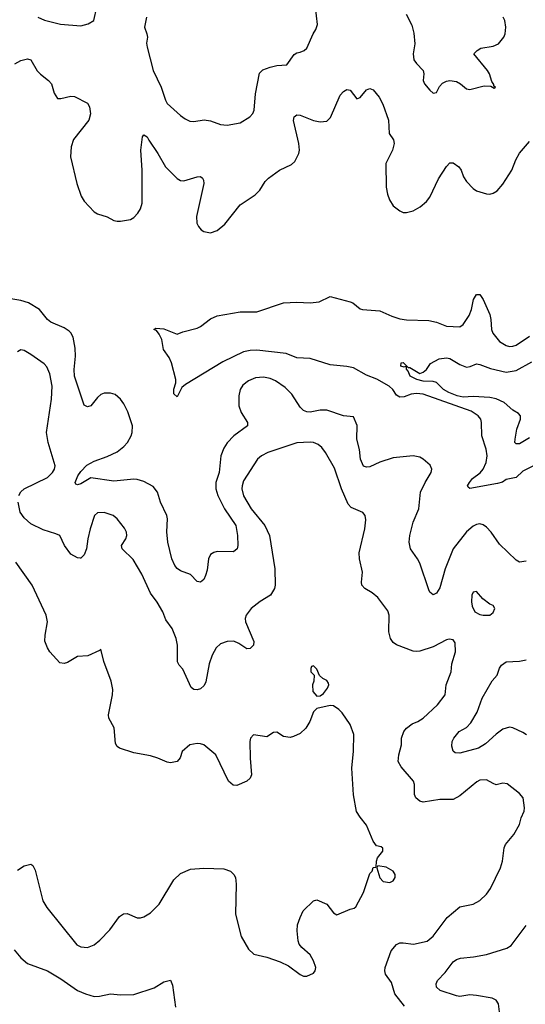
# Model space of a CAD drawing. Header units: inches. Extents: x 1173000 to 1307049, y 522583 to 678455.
# Tile 61 of 256: x 1205723 to 1208764, y 550648 to 556575. Entities that reach past the tile are written whole.
import ezdxf

# ---------------------------------------------------------------- set-up
doc = ezdxf.new("R2010")
doc.units = ezdxf.units.IN
doc.header["$MEASUREMENT"] = 0
doc.layers.add('B2505', color=7, linetype='Continuous')

msp = doc.modelspace()

# ---------------------------------------------------------------- linework, layer by layer
at = {"layer": 'B2505', "color": 5}
for points, elevation in [([(1205831.3, 556590), (1205872.5, 556572.5), (1205969, 556549), (1206090, 556538), (1206135.3, 556550), (1206169, 556570), (1206186.6, 556650)], 840), ([(1206484.9, 556590), (1206474, 556530), (1206488, 556490), (1206490.7, 556470), (1206486.2, 556433.8), (1206490.3, 556410), (1206526.7, 556270), (1206574.6, 556170), (1206599.6, 556090), (1206610.2, 556070.2), (1206690, 555998.4), (1206717.7, 555977.7), (1206745.5, 555965.5), (1206770, 555963.1), (1206833.5, 555973.5), (1206870, 555966.3), (1206930, 555944.9), (1206970, 555940.3), (1207050, 555955.3), (1207107.3, 555990), (1207124.7, 556010), (1207133.3, 556030), (1207140.9, 556130), (1207165.9, 556254.1), (1207186.1, 556273.9), (1207230, 556290.1), (1207270, 556299.4), (1207330, 556302.8), (1207374.9, 556365.1), (1207390, 556376.3), (1207410, 556379.3), (1207433.2, 556390), (1207450, 556404), (1207487.6, 556490), (1207504.2, 556515.8), (1207513.3, 556546.7), (1207502.9, 556650)], 840), ([(1208048.6, 556608.6), (1208082.5, 556542.5), (1208094.5, 556494.5), (1208100.7, 556430), (1208090.2, 556370), (1208094.7, 556334.7), (1208110, 556312), (1208150.5, 556270), (1208154, 556250), (1208150.8, 556210), (1208158.8, 556190), (1208190, 556150.8), (1208210, 556134), (1208230, 556137.3), (1208247.7, 556172.3), (1208266.5, 556193.5), (1208290, 556206.2), (1208310, 556209.2), (1208350, 556202.6), (1208373.7, 556190), (1208410, 556158.4), (1208430, 556154.4), (1208517.1, 556177.1), (1208556, 556176), (1208576.4, 556163.6), (1208586, 556170), (1208575.3, 556175.3), (1208575.3, 556184.7), (1208563.7, 556203.7), (1208549.5, 556250), (1208536.9, 556270), (1208455.3, 556370), (1208474, 556390), (1208496.9, 556403.1), (1208570, 556416.5), (1208603.7, 556430), (1208635.1, 556470), (1208643.6, 556490), (1208647.3, 556530), (1208640.7, 556570), (1208632, 556590)], 840), ([(1205692.9, 556310), (1205730, 556330.7), (1205770, 556340.2), (1205790, 556332.9), (1205827.8, 556267.8), (1205847.3, 556247.3), (1205897.1, 556210), (1205914, 556190), (1205930, 556134), (1205950, 556100.7), (1205970, 556100.4), (1206030, 556115.8), (1206053.5, 556113.5), (1206130, 556073), (1206142.4, 556050), (1206148.9, 556008.9), (1206139.7, 555970), (1206046.4, 555853.6), (1206032.4, 555810), (1206028.4, 555750), (1206066.9, 555590), (1206092.4, 555512.4), (1206110, 555483.6), (1206170, 555419.5), (1206190, 555406), (1206250, 555388), (1206290, 555366), (1206310, 555362), (1206330, 555361.5), (1206390, 555372.4), (1206410, 555383.8), (1206434.3, 555410), (1206450, 555437.3), (1206459.8, 555470), (1206459.4, 555670), (1206451.8, 555790), (1206462.4, 555870), (1206470, 555882), (1206490, 555870.5), (1206498.9, 555850), (1206553.7, 555770), (1206599.7, 555690), (1206670, 555619), (1206690, 555608), (1206710, 555605.8), (1206790, 555628.8), (1206810, 555630.4), (1206821.7, 555621.7), (1206828.4, 555610), (1206830.2, 555590), (1206787.4, 555390), (1206788.9, 555350), (1206797.6, 555330), (1206814, 555310), (1206830, 555299.3), (1206870, 555292.7), (1206910, 555305.5), (1206956.2, 555343.8), (1207050, 555460.4), (1207138.9, 555521.1), (1207167, 555550), (1207199.3, 555600.7), (1207218.6, 555621.4), (1207286.6, 555670), (1207357.3, 555702.8), (1207377.4, 555722.6), (1207402, 555770), (1207405.7, 555790), (1207401.5, 555830), (1207370, 555968), (1207373.2, 555990), (1207390, 556002), (1207410, 556000.5), (1207490, 555967.6), (1207530, 555960.9), (1207570, 555964.9), (1207592.9, 555987.1), (1207650, 556120.7), (1207670, 556143.8), (1207690, 556155.5), (1207710, 556150.8), (1207750, 556098.8), (1207770, 556106.8), (1207810, 556153), (1207830, 556160.5), (1207850, 556153.4), (1207886, 556110), (1207907.2, 556067.2), (1207941.2, 555970), (1207945.7, 555890), (1207971.2, 555851.2), (1207974.9, 555830), (1207965.2, 555790), (1207926, 555710), (1207927.5, 555567.5), (1207935.3, 555524.7), (1207947.3, 555490), (1207970, 555454.8), (1208010, 555424.9), (1208030, 555415.5), (1208050, 555414.9), (1208090, 555424.4), (1208130.9, 555449.1), (1208170, 555481.6), (1208190, 555507.7), (1208242.3, 555617.7), (1208290, 555692.2), (1208310, 555712.9), (1208330, 555713.6), (1208364.7, 555690), (1208379.2, 555670), (1208393.1, 555630), (1208410, 555600.5), (1208450, 555558.4), (1208470, 555545.7), (1208530, 555527), (1208550, 555525.3), (1208570, 555530.4), (1208594.3, 555545.7), (1208630, 555586), (1208683.9, 555670), (1208708, 555732), (1208730, 555772.4), (1208790, 555843)], 820), ([(1208810, 553887.6), (1208750, 553858.2), (1208710, 553819.3), (1208650, 553806.3), (1208627.9, 553792.1), (1208597.7, 553782.3), (1208430, 553752), (1208420.3, 553760.3), (1208417.5, 553770), (1208427.8, 553790), (1208446.2, 553813.8), (1208492.1, 553847.9), (1208509.9, 553870.1), (1208529.4, 553910), (1208534.9, 553950), (1208529.3, 553990), (1208502, 554070), (1208501, 554150), (1208496.5, 554170), (1208479.8, 554190), (1208437.9, 554217.9), (1208150, 554320.7), (1208110, 554325.1), (1208078.3, 554321.7), (1208035.1, 554304.9), (1208010, 554302.4), (1207990, 554314.9), (1207966.8, 554350), (1207944.7, 554370), (1207871.3, 554411.3), (1207810, 554435.8), (1207730, 554478.6), (1207690, 554487.3), (1207590, 554497.1), (1207470, 554536.6), (1207390, 554539.9), (1207325.7, 554565.7), (1207150, 554584.9), (1207110, 554583.1), (1207070, 554575.1), (1206944, 554516), (1206719.9, 554380.1), (1206698, 554362), (1206670, 554304), (1206650, 554322), (1206650, 554352), (1206661.6, 554390), (1206662.9, 554410), (1206635.3, 554510), (1206621.9, 554541.9), (1206587.5, 554590), (1206578, 554650), (1206562.3, 554682.3), (1206544.8, 554704.8), (1206529.1, 554710.9), (1206542.7, 554717.3), (1206590, 554714), (1206670, 554682.8), (1206704, 554696), (1206790, 554717.8), (1206811.2, 554728.8), (1206870, 554773.6), (1206910, 554792.6), (1207050, 554817.4), (1207150, 554816.5), (1207310, 554871.3), (1207390, 554874.4), (1207470, 554870.2), (1207523.6, 554876.4), (1207590, 554908.2), (1207710, 554877), (1207726.8, 554870), (1207770, 554835.5), (1207784.7, 554830), (1207890, 554822), (1207962, 554790), (1208010, 554774.7), (1208048.7, 554768.7), (1208183.7, 554763.7), (1208230, 554754.6), (1208291.2, 554731.2), (1208370, 554727.1), (1208390, 554739.5), (1208426.1, 554793.9), (1208441.6, 554830), (1208453.6, 554890), (1208470, 554921.3), (1208479.1, 554920.9), (1208490, 554920.3), (1208510, 554891.8), (1208550, 554800.3), (1208557.4, 554770), (1208560.9, 554710), (1208568.1, 554688.1), (1208610, 554638.6), (1208650, 554613.2), (1208668.5, 554608.5), (1208690, 554609.2), (1208710, 554615.9), (1208790, 554671.1)], 780), ([(1208770, 553315.1), (1208730, 553309.7), (1208710, 553321.3), (1208610, 553417.2), (1208558.5, 553490), (1208530, 553520.4), (1208510, 553534.5), (1208490, 553539.7), (1208470, 553535.6), (1208450, 553525.7), (1208410, 553492), (1208330.2, 553390), (1208281.6, 553270), (1208250, 553155.6), (1208230, 553123), (1208210, 553113), (1208190, 553129.6), (1208183.5, 553143.5), (1208130, 553302.9), (1208116.1, 553330), (1208073.1, 553390), (1208065.3, 553430), (1208069.8, 553470), (1208090.6, 553549.4), (1208123.1, 553630), (1208134.8, 553730), (1208162.2, 553790), (1208198, 553850), (1208202, 553870), (1208192.8, 553892.8), (1208149.2, 553930), (1208130, 553940.7), (1208090, 553949.6), (1207970, 553937.4), (1207890, 553912.5), (1207830, 553884.4), (1207810, 553880.8), (1207790, 553887.6), (1207772.7, 553930), (1207767.8, 553987.8), (1207751.8, 554050), (1207752.9, 554132.9), (1207730, 554184), (1207670, 554189.7), (1207570, 554223.7), (1207530, 554224.4), (1207470, 554213.3), (1207450, 554214.8), (1207430, 554222.7), (1207410, 554241.7), (1207360.7, 554320.7), (1207320.3, 554360.3), (1207261.3, 554401.3), (1207230, 554415.4), (1207190, 554424.2), (1207141.7, 554418.3), (1207098.7, 554401.3), (1207065.3, 554374.7), (1207049.4, 554350), (1207040.5, 554310), (1207040.7, 554250), (1207055.9, 554210), (1207093.5, 554150), (1207092.2, 554130), (1207010, 554069.8), (1206971.4, 554028.6), (1206950, 553995.1), (1206932.8, 553950), (1206923, 553850), (1206903, 553790), (1206902.2, 553750), (1206914.8, 553710), (1206955.3, 553630), (1207022.8, 553530), (1207033.4, 553470), (1207035.3, 553410), (1207030.4, 553389.6), (1207008.2, 553371.8), (1206910, 553373.5), (1206890, 553368.2), (1206870, 553355.1), (1206857.7, 553330), (1206850, 553262), (1206840.3, 553230), (1206830, 553205.2), (1206810, 553189.5), (1206790, 553192.7), (1206750, 553236.2), (1206690, 553256.3), (1206670, 553271.3), (1206655.1, 553290), (1206638.5, 553330), (1206614, 553430), (1206608.3, 553491.7), (1206611.6, 553570), (1206607, 553590), (1206569.8, 553670), (1206550.9, 553730), (1206524.9, 553764.9), (1206470, 553795.8), (1206430, 553808), (1206409, 553809), (1206290, 553798.1), (1206150, 553816.2), (1206090, 553780.7), (1206070, 553776), (1206060, 553780), (1206056, 553790), (1206073.3, 553830), (1206090, 553855.3), (1206127.5, 553892.5), (1206170, 553916.8), (1206250, 553945.5), (1206310, 553974.4), (1206350, 554006.7), (1206370.6, 554030), (1206394.1, 554070), (1206400.2, 554090), (1206401.8, 554130), (1206374.1, 554214.1), (1206350, 554262.9), (1206330, 554291.6), (1206298, 554318), (1206270, 554326.3), (1206230, 554326.3), (1206210, 554318), (1206190, 554301.3), (1206150, 554251.5), (1206130, 554244.2), (1206110, 554255.1), (1206051.9, 554430), (1206049.9, 554470), (1206058.8, 554550), (1206057, 554597), (1206043.5, 554663.5), (1206030, 554689.7), (1206019.5, 554699.5), (1205990, 554719.3), (1205910, 554753.5), (1205889.7, 554770), (1205841, 554830), (1205775.8, 554870), (1205730, 554885.7), (1205656.6, 554896.6)], 820), ([(1205718.4, 553710), (1205730, 553732.3), (1205750, 553751.8), (1205890, 553819.2), (1205921, 553850), (1205932.6, 553870), (1205936.3, 553890), (1205894.8, 554030), (1205883.9, 554090), (1205914.2, 554290), (1205917.5, 554370), (1205904, 554444), (1205885.1, 554485.1), (1205870, 554502.9), (1205790, 554559.6), (1205750, 554582.9), (1205730, 554587), (1205710, 554576)], 840), ([(1208790, 554057.7), (1208730, 554021.3), (1208710, 554021), (1208700.4, 554030), (1208702.5, 554050), (1208714.2, 554110), (1208735.3, 554170), (1208734.8, 554190), (1208723.6, 554203.6), (1208690, 554223.9), (1208637.8, 554270), (1208590, 554292.8), (1208550, 554301.4), (1208450, 554307.3), (1208390, 554301.9), (1208353.7, 554310), (1208304.1, 554330), (1208271.8, 554350), (1208230, 554391.1), (1208210, 554397.6), (1208150, 554399.8), (1208112.7, 554410), (1208072, 554430), (1208059.5, 554459.5), (1208048.7, 554471.3), (1208048.7, 554488.7), (1208036.3, 554483.7), (1208015.3, 554490), (1208018, 554510), (1208030, 554512.2), (1208060.5, 554480.5), (1208070, 554480.5), (1208130, 554445.7), (1208150, 554453), (1208169.4, 554470), (1208194.6, 554505.4), (1208246.3, 554533.7), (1208290, 554540.5), (1208310, 554536.4), (1208370, 554498.7), (1208410, 554483.7), (1208432.5, 554487.5), (1208470, 554503.1), (1208490, 554500.3), (1208555.1, 554475.1), (1208650, 554452.9), (1208710, 554464.3), (1208803.5, 554516.5)], 760), ([(1208037.3, 550637.3), (1207979.2, 550710), (1207959, 550779), (1207924, 550830), (1207918.9, 550850), (1207922, 550870), (1207958, 550970), (1207990, 551007.2), (1208010, 551016.9), (1208030, 551018.5), (1208090.8, 551009.2), (1208173.1, 551026.9), (1208210, 551057.1), (1208293.6, 551170), (1208370, 551234.9), (1208450, 551250.3), (1208490, 551272.2), (1208531.5, 551310), (1208554.9, 551345.1), (1208614.3, 551470), (1208626.3, 551510), (1208636.3, 551590), (1208644.2, 551610), (1208695.8, 551670), (1208729.6, 551730), (1208739.6, 551770), (1208757.6, 551810), (1208759.6, 551830), (1208751.6, 551890), (1208730, 551916.2), (1208655.1, 551975), (1208630, 551978.3), (1208589.7, 551969.7), (1208570, 551976.2), (1208530, 551999.7), (1208490, 551996.1), (1208472, 551987.9), (1208370, 551902.4), (1208330, 551879.7), (1208250, 551881), (1208150, 551864.8), (1208129.8, 551869.8), (1208106, 551890), (1208098.2, 551910), (1208096.8, 551970), (1208091.3, 551991.3), (1208016.6, 552076.6), (1208000.3, 552110), (1208002.9, 552150), (1208020.4, 552210), (1208018.7, 552250), (1208034.2, 552290), (1208049.1, 552310.9), (1208083.5, 552336.5), (1208118.4, 552350), (1208150.5, 552369.5), (1208237.1, 552450), (1208283, 552510), (1208288.2, 552570), (1208318.7, 552650), (1208323.3, 552696.7), (1208343.7, 552770), (1208343.2, 552823.2), (1208330, 552841.2), (1208305.6, 552845.6), (1208290, 552842), (1208210, 552799.7), (1208130, 552774), (1208107.9, 552772.1), (1208090, 552774), (1207990, 552811.3), (1207970, 552826.6), (1207952.6, 552850), (1207942.7, 552890), (1207944.8, 552990), (1207937.2, 553017.2), (1207877.4, 553097.4), (1207844, 553124), (1207799.5, 553150), (1207780.5, 553170), (1207778.3, 553190), (1207785.3, 553250), (1207766.6, 553330), (1207765.2, 553365.2), (1207799.6, 553510), (1207804.9, 553564.9), (1207801.8, 553590), (1207787.6, 553607.6), (1207717.6, 553637.6), (1207698.3, 553658.3), (1207657.8, 553750), (1207616, 553876), (1207563, 553970), (1207539.6, 553999.6), (1207517.6, 554017.6), (1207490, 554029.7), (1207470, 554032.6), (1207390, 554028.6), (1207215.5, 553970), (1207177.1, 553950), (1207153.7, 553930), (1207070, 553798.7), (1207060.6, 553770), (1207059.4, 553750), (1207070, 553708.5), (1207115.6, 553630), (1207197.6, 553530), (1207225.2, 553470), (1207258.2, 553270), (1207260.3, 553170), (1207256, 553150), (1207232, 553110), (1207170, 553071.7), (1207114.7, 553030), (1207084.7, 552990), (1207078.6, 552970), (1207080.8, 552950), (1207132, 552832.1), (1207130.2, 552810), (1207110, 552789.9), (1207090, 552788.2), (1207040.5, 552820.5), (1207010, 552833.7), (1206970, 552832.4), (1206930, 552818.7), (1206905.5, 552794.5), (1206880.8, 552750), (1206863.1, 552696.9), (1206842, 552590), (1206833, 552567), (1206810, 552547.3), (1206790, 552541.6), (1206770, 552542), (1206755.1, 552555.1), (1206704.5, 552664.5), (1206682, 552690), (1206672.1, 552710), (1206672.7, 552810), (1206664.1, 552850), (1206640.3, 552910), (1206602.9, 552962.9), (1206583.1, 553010), (1206550, 553069.5), (1206510, 553123.7), (1206457, 553237), (1206405.8, 553325.8), (1206339.5, 553390), (1206334.5, 553410), (1206361.6, 553450), (1206367.8, 553470), (1206366, 553490), (1206354.1, 553514.1), (1206309.5, 553570), (1206286, 553590), (1206230, 553608.4), (1206190, 553605.7), (1206173.1, 553590), (1206145.9, 553510), (1206131.9, 553450), (1206124.9, 553390), (1206110, 553354), (1206090, 553333.2), (1206086.8, 553333.2), (1206070, 553335.1), (1206030, 553358), (1205993.3, 553410), (1205963.7, 553470), (1205941, 553481), (1205863.3, 553503.3), (1205790, 553541), (1205750, 553575.4), (1205726.4, 553610), (1205713, 553670)], 840), ([(1205710, 551455.5), (1205750, 551481.6), (1205790, 551490.5), (1205802.5, 551482.5), (1205816.1, 551456.1), (1205862.4, 551270), (1205886, 551230), (1206066.4, 551006.4), (1206090, 550992.7), (1206130, 550990.4), (1206170, 551006.4), (1206205.9, 551034.1), (1206264.9, 551095.1), (1206323.8, 551176.2), (1206347.3, 551192.7), (1206370, 551194.4), (1206430, 551167.7), (1206450, 551167.7), (1206470, 551173.4), (1206510, 551199.1), (1206560.9, 551250), (1206650, 551396), (1206690, 551434.8), (1206750, 551460.7), (1206830, 551467.3), (1206950, 551462.8), (1206990.8, 551450), (1207010.7, 551430), (1207020.7, 551410), (1207025.5, 551370), (1207020.4, 551190), (1207055.6, 551055.6), (1207098.8, 550978.8), (1207130.4, 550950.4), (1207210.3, 550930.4), (1207290, 550903), (1207339.3, 550879.3), (1207410, 550826), (1207430, 550816), (1207450, 550816), (1207490, 550836), (1207501.2, 550850), (1207503.7, 550870), (1207490, 550909), (1207470, 550945.2), (1207419.3, 550990), (1207403.7, 551010), (1207398, 551030), (1207392, 551090), (1207394.8, 551125.2), (1207409.4, 551170.6), (1207428.7, 551210), (1207489.4, 551270.6), (1207510, 551277.3), (1207570, 551250.5), (1207610, 551198.8), (1207630, 551186.8), (1207710, 551221), (1207734, 551226), (1207745.2, 551234.8), (1207790, 551320.7), (1207830, 551434.8), (1207842.7, 551450), (1207850, 551471.3), (1207867.3, 551472.7), (1207869, 551509), (1207875.3, 551530), (1207908, 551570), (1207907.3, 551587.3), (1207896.4, 551596.4), (1207870, 551602), (1207850, 551629), (1207810, 551725.1), (1207770, 551774), (1207748.5, 551808.5), (1207730, 551908), (1207721.2, 552070), (1207731.8, 552171.8), (1207732.5, 552272.5), (1207711.6, 552331.6), (1207662.7, 552402.7), (1207642, 552422), (1207610, 552444), (1207590, 552446), (1207510, 552428.7), (1207490, 552408), (1207468.2, 552350), (1207444.9, 552310), (1207410, 552277), (1207370, 552259.5), (1207350, 552254.5), (1207310, 552259.5), (1207270, 552285.2), (1207250, 552284), (1207210, 552257.2), (1207130, 552269), (1207110.6, 552249.4), (1207106.4, 552230), (1207108.9, 552130), (1207117.6, 552030), (1207108.5, 552010), (1207088.4, 551990), (1207030, 551963.9), (1207006.9, 551966.9), (1206979.7, 551990), (1206902, 552150), (1206830, 552209.5), (1206810, 552216.2), (1206790, 552218.4), (1206746, 552210), (1206700.7, 552170), (1206687.9, 552132.1), (1206670.8, 552110), (1206630, 552100.9), (1206610, 552104.5), (1206554, 552130), (1206510, 552143.5), (1206410, 552161.3), (1206324, 552190), (1206310, 552199.3), (1206298.7, 552218.7), (1206291.7, 552311.7), (1206259.5, 552370), (1206257.6, 552390), (1206281.1, 552510), (1206282.3, 552542.3), (1206272.9, 552592.9), (1206229.3, 552710.7), (1206210, 552786), (1206202, 552778), (1206133.7, 552746.3), (1206070, 552742.4), (1206010, 552705.6), (1205990, 552698.4), (1205963.5, 552703.5), (1205904.5, 552770), (1205890, 552793.2), (1205874.8, 552834.7), (1205875.6, 552870), (1205890.9, 552950), (1205881.1, 552990), (1205798.3, 553170), (1205699.1, 553310)], 860), ([(1208770.8, 552270), (1208750, 552284), (1208690, 552311.3), (1208670, 552315.8), (1208630, 552304), (1208590, 552274.5), (1208525.2, 552214.8), (1208482.4, 552190), (1208370, 552159.7), (1208342.3, 552162.2), (1208331.3, 552171.3), (1208322, 552202), (1208325.1, 552230), (1208334, 552250), (1208366.2, 552290), (1208410, 552314.2), (1208437.3, 552342.7), (1208474, 552406), (1208504, 552490), (1208565.9, 552594.1), (1208595.8, 552630), (1208609.1, 552670.9), (1208621.1, 552690), (1208650, 552710.3), (1208730, 552713.4), (1208770, 552721.3)], 820), ([(1208613, 550570), (1208602.9, 550650), (1208590, 550671.8), (1208564, 550684), (1208470, 550701.4), (1208430, 550704.2), (1208370, 550695.1), (1208350, 550698.5), (1208252.3, 550730), (1208229.7, 550750), (1208227.4, 550770), (1208236, 550790), (1208281.4, 550838.6), (1208330, 550903.9), (1208350, 550917.8), (1208374.3, 550925.7), (1208452.8, 550932.8), (1208530, 550946.6), (1208653.7, 550986.3), (1208678.3, 551001.7), (1208770, 551122)], 820), ([(1205690, 550975.5), (1205730, 550926.4), (1205770, 550892.7), (1205890, 550849.2), (1205970, 550801.1), (1206070, 550731.2), (1206118, 550710), (1206170, 550694.7), (1206203.3, 550696.7), (1206270, 550710.4), (1206330, 550704), (1206410, 550707), (1206532.6, 550747.4), (1206590, 550782), (1206630, 550793.4), (1206642.8, 550762.8), (1206659.5, 550630)], 840)]:
    msp.add_lwpolyline(points, dxfattribs=dict(at, elevation=elevation))
for points, elevation in [([(1208470, 553133.2), (1208450, 553128.7), (1208443, 553110), (1208440.5, 553070), (1208444.4, 553044.4), (1208461, 553010), (1208490, 552994), (1208510, 552990.7), (1208550, 552991), (1208570, 553006.8), (1208582, 553030), (1208570, 553048), (1208550, 553057.2), (1208509.6, 553089.6)], 840), ([(1207490, 552686), (1207478, 552682), (1207474, 552670), (1207474, 552650), (1207494, 552630), (1207492.7, 552592.7), (1207484.7, 552570), (1207486, 552530), (1207510, 552502), (1207530, 552504.7), (1207550, 552518), (1207574, 552550), (1207582, 552570), (1207580.4, 552580.4), (1207570, 552598), (1207546, 552610), (1207527.3, 552627.3), (1207510, 552666)], 860), ([(1207878, 551482), (1207871.6, 551468.4), (1207888.3, 551408.3), (1207910, 551386.8), (1207950, 551381), (1207969.1, 551390.9), (1207982, 551410), (1207982, 551430), (1207968.7, 551450), (1207926.4, 551473.6)], 860)]:
    msp.add_lwpolyline(points, close=True, dxfattribs=dict(at, elevation=elevation))

doc.saveas('drawing.dxf')
